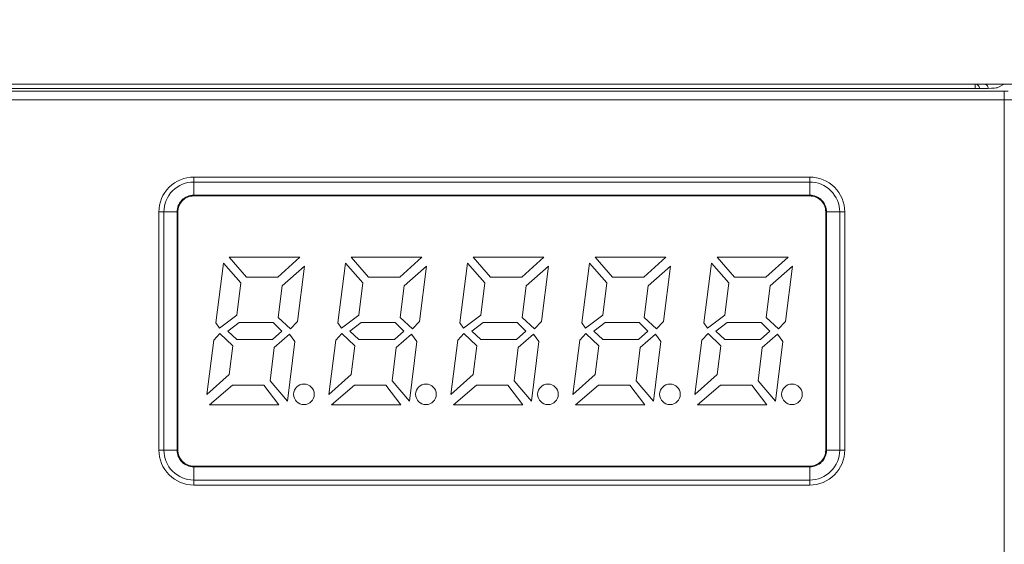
# Model space of a CAD drawing. Header units: millimetres. Extents: x -296 to 295, y -209 to 209.
# Tile 68 of 144: x -250 to -216, y 145 to 164. Entities that reach past the tile are written whole.
import ezdxf

# ---------------------------------------------------------------- set-up
doc = ezdxf.new("R2010")
doc.units = ezdxf.units.MM
doc.header["$MEASUREMENT"] = 0
doc.layers.add('layer 1', color=7, linetype='Continuous')

msp = doc.modelspace()

# ---------------------------------------------------------------- linework, layer by layer
at = {"layer": 'layer 1', "color": 1, "lineweight": 0}
msp.add_open_spline([(295.3283, 209.2747), (295.3283, 209.2747), (295.3283, -208.9236), (295.3283, -208.9236), (295.3283, -208.9236), (-296.1944, -208.9236), (-296.1944, -208.9236), (-296.1944, -208.9236), (-296.1944, 209.2747), (-296.1944, 209.2747), (-296.1944, 209.2747), (295.3283, 209.2747), (295.3283, 209.2747)], degree=3, knots=[0, 0, 0, 0, 0.25, 0.25, 0.25, 0.5, 0.5, 0.5, 0.75, 0.75, 0.75, 1, 1, 1, 1], dxfattribs=at)
at = {"layer": 'layer 1', "color": 5, "lineweight": 0}
msp.add_open_spline([(-281.2487, 194.7284), (-281.2487, 194.7284), (-281.2487, -197.0649), (-281.2487, -197.0649), (-281.2487, -197.0649), (283.3586, -197.0649), (283.3586, -197.0649)], degree=3, knots=[0, 0, 0, 0, 0.5, 0.5, 0.5, 1, 1, 1, 1], dxfattribs=at)
at = {"layer": 'layer 1', "lineweight": 9}
for points in [[(-254.5431, 161.3214), (-254.5431, 161.3214), (-200.3533, 161.3214), (-200.3533, 161.3214)], [(-216.0614, 161.0802), (-216.0614, 161.0802), (-253.6472, 161.0802), (-253.6472, 161.0802)], [(-217.3032, 161.1721), (-217.3032, 161.1721), (-252.4053, 161.1721), (-252.4053, 161.1721)], [(-217.3032, 161.1721), (-216.7713, 161.1721), (-216.3325, 161.183), (-216.3046, 161.1969)], [(-217.0604, 161.3214), (-217.0604, 161.3214), (-217.0604, 161.172), (-217.0604, 161.172)], [(-216.3046, 161.1969), (-216.3046, 161.1969), (-216.0556, 161.3214), (-216.0556, 161.3214)], [(-216.0614, 161.0802), (-216.0614, 161.0802), (-216.0614, 124.43), (-216.0614, 124.43)], [(-253.6472, 160.7821), (-253.6472, 160.7821), (-216.0614, 160.7821), (-216.0614, 160.7821)], [(-216.0614, 160.7821), (-216.0614, 160.7821), (-215.7078, 160.7836), (-215.7078, 160.7836)]]:
    msp.add_open_spline(points, degree=3, dxfattribs=at)
for points in [[(-216.9113, 161.172), (-216.9113, 161.2102), (-216.9272, 161.2499), (-216.955, 161.2777), (-216.9828, 161.3055), (-217.0224, 161.3214), (-217.0604, 161.3214)], [(-216.6043, 161.172), (-216.6043, 161.2135), (-216.6223, 161.2574), (-216.654, 161.2859), (-216.6793, 161.3085), (-216.7131, 161.3214), (-216.746, 161.3214)], [(-215.9187, 161.0817), (-215.9289, 161.0815), (-215.9391, 161.0813), (-215.9493, 161.0811), (-215.9866, 161.0804), (-216.024, 161.0802), (-216.0614, 161.0802)]]:
    msp.add_open_spline(points, degree=3, knots=[0, 0, 0, 0, 0.5, 0.5, 0.5, 1, 1, 1, 1], dxfattribs=at)
at = {"layer": 'layer 1', "color": 8, "lineweight": 9}
for points, knots in [([(-243.9543, 158.1259), (-244.2738, 158.1259), (-244.5802, 157.9989), (-244.806, 157.773), (-245.0319, 157.5472), (-245.1589, 157.2408), (-245.1589, 156.9213)], [0, 0, 0, 0, 0.5, 0.5, 0.5, 1, 1, 1, 1]), ([(-243.9543, 157.9538), (-244.2281, 157.9538), (-244.4907, 157.845), (-244.6844, 157.6514), (-244.878, 157.4577), (-244.9868, 157.1951), (-244.9868, 156.9213)], [0, 0, 0, 0, 0.5, 0.5, 0.5, 1, 1, 1, 1]), ([(-221.5497, 156.9213), (-221.5497, 157.2408), (-221.6767, 157.5472), (-221.9026, 157.773), (-222.1284, 157.9989), (-222.4348, 158.1259), (-222.7543, 158.1259)], [0, 0, 0, 0, 0.5, 0.5, 0.5, 1, 1, 1, 1]), ([(-221.7218, 156.9213), (-221.7218, 157.1951), (-221.8306, 157.4577), (-222.0242, 157.6514), (-222.2179, 157.845), (-222.4805, 157.9538), (-222.7543, 157.9538)], [0, 0, 0, 0, 0.5, 0.5, 0.5, 1, 1, 1, 1]), ([(-243.9543, 157.4999), (-244.1078, 157.4999), (-244.2549, 157.439), (-244.3635, 157.3305), (-244.472, 157.2219), (-244.5329, 157.0748), (-244.5329, 156.9213)], [0, 0, 0, 0, 0.5, 0.5, 0.5, 1, 1, 1, 1]), ([(-243.9543, 157.4737), (-244.1008, 157.4737), (-244.2413, 157.4155), (-244.3449, 157.3119), (-244.4485, 157.2083), (-244.5067, 157.0678), (-244.5067, 156.9213)], [0, 0, 0, 0, 0.5, 0.5, 0.5, 1, 1, 1, 1]), ([(-222.1757, 156.9213), (-222.1757, 157.0748), (-222.2366, 157.2219), (-222.3451, 157.3305), (-222.4537, 157.439), (-222.6008, 157.4999), (-222.7543, 157.4999)], [0, 0, 0, 0, 0.5, 0.5, 0.5, 1, 1, 1, 1]), ([(-222.2019, 156.9213), (-222.2019, 157.0678), (-222.2601, 157.2083), (-222.3637, 157.3119), (-222.4673, 157.4155), (-222.6078, 157.4737), (-222.7543, 157.4737)], [0, 0, 0, 0, 0.5, 0.5, 0.5, 1, 1, 1, 1]), ([(-239.8093, 150.6413), (-239.8093, 150.8374), (-239.9682, 150.9963), (-240.1643, 150.9963), (-240.3604, 150.9963), (-240.5193, 150.8374), (-240.5193, 150.6413), (-240.5193, 150.4452), (-240.3604, 150.2863), (-240.1643, 150.2863), (-239.9682, 150.2863), (-239.8093, 150.4452), (-239.8093, 150.6413)], [0, 0, 0, 0, 0.25, 0.25, 0.25, 0.5, 0.5, 0.5, 0.75, 0.75, 0.75, 1, 1, 1, 1]), ([(-235.6093, 150.6413), (-235.6093, 150.8374), (-235.7682, 150.9963), (-235.9643, 150.9963), (-236.1604, 150.9963), (-236.3193, 150.8374), (-236.3193, 150.6413), (-236.3193, 150.4452), (-236.1604, 150.2863), (-235.9643, 150.2863), (-235.7682, 150.2863), (-235.6093, 150.4452), (-235.6093, 150.6413)], [0, 0, 0, 0, 0.25, 0.25, 0.25, 0.5, 0.5, 0.5, 0.75, 0.75, 0.75, 1, 1, 1, 1]), ([(-231.4093, 150.6413), (-231.4093, 150.8374), (-231.5682, 150.9963), (-231.7643, 150.9963), (-231.9604, 150.9963), (-232.1193, 150.8374), (-232.1193, 150.6413), (-232.1193, 150.4452), (-231.9604, 150.2863), (-231.7643, 150.2863), (-231.5682, 150.2863), (-231.4093, 150.4452), (-231.4093, 150.6413)], [0, 0, 0, 0, 0.25, 0.25, 0.25, 0.5, 0.5, 0.5, 0.75, 0.75, 0.75, 1, 1, 1, 1]), ([(-227.2093, 150.6413), (-227.2093, 150.8374), (-227.3682, 150.9963), (-227.5643, 150.9963), (-227.7604, 150.9963), (-227.9193, 150.8374), (-227.9193, 150.6413), (-227.9193, 150.4452), (-227.7604, 150.2863), (-227.5643, 150.2863), (-227.3682, 150.2863), (-227.2093, 150.4452), (-227.2093, 150.6413)], [0, 0, 0, 0, 0.25, 0.25, 0.25, 0.5, 0.5, 0.5, 0.75, 0.75, 0.75, 1, 1, 1, 1]), ([(-223.0093, 150.6413), (-223.0093, 150.8374), (-223.1682, 150.9963), (-223.3643, 150.9963), (-223.5604, 150.9963), (-223.7193, 150.8374), (-223.7193, 150.6413), (-223.7193, 150.4452), (-223.5604, 150.2863), (-223.3643, 150.2863), (-223.1682, 150.2863), (-223.0093, 150.4452), (-223.0093, 150.6413)], [0, 0, 0, 0, 0.25, 0.25, 0.25, 0.5, 0.5, 0.5, 0.75, 0.75, 0.75, 1, 1, 1, 1]), ([(-245.1589, 148.7213), (-245.1589, 148.4018), (-245.0319, 148.0954), (-244.806, 147.8696), (-244.5802, 147.6437), (-244.2738, 147.5167), (-243.9543, 147.5167)], [0, 0, 0, 0, 0.5, 0.5, 0.5, 1, 1, 1, 1]), ([(-244.9868, 148.7213), (-244.9868, 148.4475), (-244.878, 148.1849), (-244.6844, 147.9912), (-244.4907, 147.7976), (-244.2281, 147.6888), (-243.9543, 147.6888)], [0, 0, 0, 0, 0.5, 0.5, 0.5, 1, 1, 1, 1]), ([(-244.5329, 148.7213), (-244.5329, 148.5678), (-244.472, 148.4207), (-244.3635, 148.3121), (-244.2549, 148.2036), (-244.1078, 148.1427), (-243.9543, 148.1427)], [0, 0, 0, 0, 0.5, 0.5, 0.5, 1, 1, 1, 1]), ([(-244.5067, 148.7213), (-244.5067, 148.5748), (-244.4485, 148.4343), (-244.3449, 148.3307), (-244.2413, 148.2271), (-244.1008, 148.1689), (-243.9543, 148.1689)], [0, 0, 0, 0, 0.5, 0.5, 0.5, 1, 1, 1, 1]), ([(-222.7543, 147.5167), (-222.4348, 147.5167), (-222.1284, 147.6437), (-221.9026, 147.8696), (-221.6767, 148.0954), (-221.5497, 148.4018), (-221.5497, 148.7213)], [0, 0, 0, 0, 0.5, 0.5, 0.5, 1, 1, 1, 1]), ([(-222.7543, 147.6888), (-222.4805, 147.6888), (-222.2179, 147.7976), (-222.0242, 147.9912), (-221.8306, 148.1849), (-221.7218, 148.4475), (-221.7218, 148.7213)], [0, 0, 0, 0, 0.5, 0.5, 0.5, 1, 1, 1, 1]), ([(-222.7543, 148.1427), (-222.6008, 148.1427), (-222.4537, 148.2036), (-222.3451, 148.3121), (-222.2366, 148.4207), (-222.1757, 148.5678), (-222.1757, 148.7213)], [0, 0, 0, 0, 0.5, 0.5, 0.5, 1, 1, 1, 1]), ([(-222.7543, 148.1689), (-222.6078, 148.1689), (-222.4673, 148.2271), (-222.3637, 148.3307), (-222.2601, 148.4343), (-222.2019, 148.5748), (-222.2019, 148.7213)], [0, 0, 0, 0, 0.5, 0.5, 0.5, 1, 1, 1, 1])]:
    msp.add_open_spline(points, degree=3, knots=knots, dxfattribs=at)
for points in [[(-243.9543, 158.1259), (-243.9543, 158.1259), (-243.9543, 157.4999), (-243.9543, 157.4999)], [(-243.9543, 158.1259), (-243.9543, 158.1259), (-222.7543, 158.1259), (-222.7543, 158.1259)], [(-243.9543, 157.9538), (-243.9543, 157.9538), (-222.7543, 157.9538), (-222.7543, 157.9538)], [(-222.7543, 158.1259), (-222.7543, 158.1259), (-222.7543, 157.4999), (-222.7543, 157.4999)], [(-243.9543, 157.4999), (-243.9543, 157.4999), (-222.7543, 157.4999), (-222.7543, 157.4999)], [(-243.9543, 157.4737), (-243.9543, 157.4737), (-222.7543, 157.4737), (-222.7543, 157.4737)], [(-245.1589, 148.7213), (-245.1589, 148.7213), (-245.1589, 156.9213), (-245.1589, 156.9213)], [(-245.1589, 156.9213), (-245.1589, 156.9213), (-244.5329, 156.9213), (-244.5329, 156.9213)], [(-244.9868, 148.7213), (-244.9868, 148.7213), (-244.9868, 156.9213), (-244.9868, 156.9213)], [(-244.5329, 148.7213), (-244.5329, 148.7213), (-244.5329, 156.9213), (-244.5329, 156.9213)], [(-244.5067, 148.7213), (-244.5067, 148.7213), (-244.5067, 156.9213), (-244.5067, 156.9213)], [(-222.2019, 156.9213), (-222.2019, 156.9213), (-222.2019, 148.7213), (-222.2019, 148.7213)], [(-222.1757, 156.9213), (-222.1757, 156.9213), (-222.1757, 148.7213), (-222.1757, 148.7213)], [(-221.5497, 156.9213), (-221.5497, 156.9213), (-222.1757, 156.9213), (-222.1757, 156.9213)], [(-221.7218, 156.9213), (-221.7218, 156.9213), (-221.7218, 148.7213), (-221.7218, 148.7213)], [(-221.5497, 156.9213), (-221.5497, 156.9213), (-221.5497, 148.7213), (-221.5497, 148.7213)], [(-242.7411, 155.3613), (-242.7411, 155.3613), (-242.1387, 154.6813), (-242.1387, 154.6813)], [(-240.3011, 155.3613), (-240.3011, 155.3613), (-242.7411, 155.3613), (-242.7411, 155.3613)], [(-241.0687, 154.6813), (-241.0687, 154.6813), (-240.3011, 155.3613), (-240.3011, 155.3613)], [(-238.5411, 155.3613), (-238.5411, 155.3613), (-237.9387, 154.6813), (-237.9387, 154.6813)], [(-236.1011, 155.3613), (-236.1011, 155.3613), (-238.5411, 155.3613), (-238.5411, 155.3613)], [(-236.8687, 154.6813), (-236.8687, 154.6813), (-236.1011, 155.3613), (-236.1011, 155.3613)], [(-234.3411, 155.3613), (-234.3411, 155.3613), (-233.7387, 154.6813), (-233.7387, 154.6813)], [(-231.9011, 155.3613), (-231.9011, 155.3613), (-234.3411, 155.3613), (-234.3411, 155.3613)], [(-232.6687, 154.6813), (-232.6687, 154.6813), (-231.9011, 155.3613), (-231.9011, 155.3613)], [(-230.1411, 155.3613), (-230.1411, 155.3613), (-229.5387, 154.6813), (-229.5387, 154.6813)], [(-227.7011, 155.3613), (-227.7011, 155.3613), (-230.1411, 155.3613), (-230.1411, 155.3613)], [(-228.4687, 154.6813), (-228.4687, 154.6813), (-227.7011, 155.3613), (-227.7011, 155.3613)], [(-225.9411, 155.3613), (-225.9411, 155.3613), (-225.3387, 154.6813), (-225.3387, 154.6813)], [(-223.5011, 155.3613), (-223.5011, 155.3613), (-225.9411, 155.3613), (-225.9411, 155.3613)], [(-224.2687, 154.6813), (-224.2687, 154.6813), (-223.5011, 155.3613), (-223.5011, 155.3613)], [(-242.9342, 155.157), (-242.9342, 155.157), (-243.1937, 153.1089), (-243.1937, 153.1089)], [(-242.3345, 154.4801), (-242.3345, 154.4801), (-242.9342, 155.157), (-242.9342, 155.157)], [(-240.1443, 155.0593), (-240.1443, 155.0593), (-240.9164, 154.3753), (-240.9164, 154.3753)], [(-240.3862, 153.1504), (-240.3862, 153.1504), (-240.1443, 155.0593), (-240.1443, 155.0593)], [(-238.7342, 155.157), (-238.7342, 155.157), (-238.9937, 153.1089), (-238.9937, 153.1089)], [(-238.1345, 154.4801), (-238.1345, 154.4801), (-238.7342, 155.157), (-238.7342, 155.157)], [(-235.9443, 155.0593), (-235.9443, 155.0593), (-236.7164, 154.3753), (-236.7164, 154.3753)], [(-236.1862, 153.1504), (-236.1862, 153.1504), (-235.9443, 155.0593), (-235.9443, 155.0593)], [(-234.5342, 155.157), (-234.5342, 155.157), (-234.7937, 153.1089), (-234.7937, 153.1089)], [(-233.9345, 154.4801), (-233.9345, 154.4801), (-234.5342, 155.157), (-234.5342, 155.157)], [(-231.7443, 155.0593), (-231.7443, 155.0593), (-232.5164, 154.3753), (-232.5164, 154.3753)], [(-231.9862, 153.1504), (-231.9862, 153.1504), (-231.7443, 155.0593), (-231.7443, 155.0593)], [(-230.3342, 155.157), (-230.3342, 155.157), (-230.5937, 153.1089), (-230.5937, 153.1089)], [(-229.7345, 154.4801), (-229.7345, 154.4801), (-230.3342, 155.157), (-230.3342, 155.157)], [(-227.5443, 155.0593), (-227.5443, 155.0593), (-228.3164, 154.3753), (-228.3164, 154.3753)], [(-227.7862, 153.1504), (-227.7862, 153.1504), (-227.5443, 155.0593), (-227.5443, 155.0593)], [(-226.1342, 155.157), (-226.1342, 155.157), (-226.3937, 153.1089), (-226.3937, 153.1089)], [(-225.5345, 154.4801), (-225.5345, 154.4801), (-226.1342, 155.157), (-226.1342, 155.157)], [(-223.3443, 155.0593), (-223.3443, 155.0593), (-224.1164, 154.3753), (-224.1164, 154.3753)], [(-223.5862, 153.1504), (-223.5862, 153.1504), (-223.3443, 155.0593), (-223.3443, 155.0593)], [(-242.1387, 154.6813), (-242.1387, 154.6813), (-241.0687, 154.6813), (-241.0687, 154.6813)], [(-237.9387, 154.6813), (-237.9387, 154.6813), (-236.8687, 154.6813), (-236.8687, 154.6813)], [(-233.7387, 154.6813), (-233.7387, 154.6813), (-232.6687, 154.6813), (-232.6687, 154.6813)], [(-229.5387, 154.6813), (-229.5387, 154.6813), (-228.4687, 154.6813), (-228.4687, 154.6813)], [(-225.3387, 154.6813), (-225.3387, 154.6813), (-224.2687, 154.6813), (-224.2687, 154.6813)], [(-242.4758, 153.3648), (-242.4758, 153.3648), (-242.3345, 154.4801), (-242.3345, 154.4801)], [(-240.9164, 154.3753), (-240.9164, 154.3753), (-241.0538, 153.2913), (-241.0538, 153.2913)], [(-238.2758, 153.3648), (-238.2758, 153.3648), (-238.1345, 154.4801), (-238.1345, 154.4801)], [(-236.7164, 154.3753), (-236.7164, 154.3753), (-236.8538, 153.2913), (-236.8538, 153.2913)], [(-234.0758, 153.3648), (-234.0758, 153.3648), (-233.9345, 154.4801), (-233.9345, 154.4801)], [(-232.5164, 154.3753), (-232.5164, 154.3753), (-232.6538, 153.2913), (-232.6538, 153.2913)], [(-229.8758, 153.3648), (-229.8758, 153.3648), (-229.7345, 154.4801), (-229.7345, 154.4801)], [(-228.3164, 154.3753), (-228.3164, 154.3753), (-228.4538, 153.2913), (-228.4538, 153.2913)], [(-225.6758, 153.3648), (-225.6758, 153.3648), (-225.5345, 154.4801), (-225.5345, 154.4801)], [(-224.1164, 154.3753), (-224.1164, 154.3753), (-224.2538, 153.2913), (-224.2538, 153.2913)], [(-243.0682, 152.9213), (-243.0682, 152.9213), (-242.4758, 153.3648), (-242.4758, 153.3648)], [(-241.0538, 153.2913), (-241.0538, 153.2913), (-240.6317, 152.8913), (-240.6317, 152.8913)], [(-238.8682, 152.9213), (-238.8682, 152.9213), (-238.2758, 153.3648), (-238.2758, 153.3648)], [(-236.8538, 153.2913), (-236.8538, 153.2913), (-236.4317, 152.8913), (-236.4317, 152.8913)], [(-234.6682, 152.9213), (-234.6682, 152.9213), (-234.0758, 153.3648), (-234.0758, 153.3648)], [(-232.6538, 153.2913), (-232.6538, 153.2913), (-232.2317, 152.8913), (-232.2317, 152.8913)], [(-230.4682, 152.9213), (-230.4682, 152.9213), (-229.8758, 153.3648), (-229.8758, 153.3648)], [(-228.4538, 153.2913), (-228.4538, 153.2913), (-228.0317, 152.8913), (-228.0317, 152.8913)], [(-226.2682, 152.9213), (-226.2682, 152.9213), (-225.6758, 153.3648), (-225.6758, 153.3648)], [(-224.2538, 153.2913), (-224.2538, 153.2913), (-223.8317, 152.8913), (-223.8317, 152.8913)], [(-243.1937, 153.1089), (-243.1937, 153.1089), (-243.0682, 152.9213), (-243.0682, 152.9213)], [(-242.3973, 153.1113), (-242.3973, 153.1113), (-242.7847, 152.8213), (-242.7847, 152.8213)], [(-241.2273, 153.1113), (-241.2273, 153.1113), (-242.3973, 153.1113), (-242.3973, 153.1113)], [(-240.9213, 152.8213), (-240.9213, 152.8213), (-241.2273, 153.1113), (-241.2273, 153.1113)], [(-240.6317, 152.8913), (-240.6317, 152.8913), (-240.3862, 153.1504), (-240.3862, 153.1504)], [(-238.9937, 153.1089), (-238.9937, 153.1089), (-238.8682, 152.9213), (-238.8682, 152.9213)], [(-238.1973, 153.1113), (-238.1973, 153.1113), (-238.5847, 152.8213), (-238.5847, 152.8213)], [(-237.0273, 153.1113), (-237.0273, 153.1113), (-238.1973, 153.1113), (-238.1973, 153.1113)], [(-236.7213, 152.8213), (-236.7213, 152.8213), (-237.0273, 153.1113), (-237.0273, 153.1113)], [(-236.4317, 152.8913), (-236.4317, 152.8913), (-236.1862, 153.1504), (-236.1862, 153.1504)], [(-234.7937, 153.1089), (-234.7937, 153.1089), (-234.6682, 152.9213), (-234.6682, 152.9213)], [(-233.9973, 153.1113), (-233.9973, 153.1113), (-234.3847, 152.8213), (-234.3847, 152.8213)], [(-232.8273, 153.1113), (-232.8273, 153.1113), (-233.9973, 153.1113), (-233.9973, 153.1113)], [(-232.5213, 152.8213), (-232.5213, 152.8213), (-232.8273, 153.1113), (-232.8273, 153.1113)], [(-232.2317, 152.8913), (-232.2317, 152.8913), (-231.9862, 153.1504), (-231.9862, 153.1504)], [(-230.5937, 153.1089), (-230.5937, 153.1089), (-230.4682, 152.9213), (-230.4682, 152.9213)], [(-229.7973, 153.1113), (-229.7973, 153.1113), (-230.1847, 152.8213), (-230.1847, 152.8213)], [(-228.6273, 153.1113), (-228.6273, 153.1113), (-229.7973, 153.1113), (-229.7973, 153.1113)], [(-228.3213, 152.8213), (-228.3213, 152.8213), (-228.6273, 153.1113), (-228.6273, 153.1113)], [(-228.0317, 152.8913), (-228.0317, 152.8913), (-227.7862, 153.1504), (-227.7862, 153.1504)], [(-226.3937, 153.1089), (-226.3937, 153.1089), (-226.2682, 152.9213), (-226.2682, 152.9213)], [(-225.5973, 153.1113), (-225.5973, 153.1113), (-225.9847, 152.8213), (-225.9847, 152.8213)], [(-224.4273, 153.1113), (-224.4273, 153.1113), (-225.5973, 153.1113), (-225.5973, 153.1113)], [(-224.1213, 152.8213), (-224.1213, 152.8213), (-224.4273, 153.1113), (-224.4273, 153.1113)], [(-223.8317, 152.8913), (-223.8317, 152.8913), (-223.5862, 153.1504), (-223.5862, 153.1504)], [(-243.055, 152.7331), (-243.055, 152.7331), (-243.2701, 152.5061), (-243.2701, 152.5061)], [(-242.6094, 152.3108), (-242.6094, 152.3108), (-243.055, 152.7331), (-243.055, 152.7331)], [(-242.7847, 152.8213), (-242.7847, 152.8213), (-242.4787, 152.5313), (-242.4787, 152.5313)], [(-242.4787, 152.5313), (-242.4787, 152.5313), (-241.2487, 152.5313), (-241.2487, 152.5313)], [(-241.2487, 152.5313), (-241.2487, 152.5313), (-240.9213, 152.8213), (-240.9213, 152.8213)], [(-240.6662, 152.7133), (-240.6662, 152.7133), (-241.1853, 152.2534), (-241.1853, 152.2534)], [(-240.4741, 152.4567), (-240.4741, 152.4567), (-240.6662, 152.7133), (-240.6662, 152.7133)], [(-238.855, 152.7331), (-238.855, 152.7331), (-239.0701, 152.5061), (-239.0701, 152.5061)], [(-238.4094, 152.3108), (-238.4094, 152.3108), (-238.855, 152.7331), (-238.855, 152.7331)], [(-238.5847, 152.8213), (-238.5847, 152.8213), (-238.2787, 152.5313), (-238.2787, 152.5313)], [(-238.2787, 152.5313), (-238.2787, 152.5313), (-237.0487, 152.5313), (-237.0487, 152.5313)], [(-237.0487, 152.5313), (-237.0487, 152.5313), (-236.7213, 152.8213), (-236.7213, 152.8213)], [(-236.4662, 152.7133), (-236.4662, 152.7133), (-236.9853, 152.2534), (-236.9853, 152.2534)], [(-236.2741, 152.4567), (-236.2741, 152.4567), (-236.4662, 152.7133), (-236.4662, 152.7133)], [(-234.655, 152.7331), (-234.655, 152.7331), (-234.8701, 152.5061), (-234.8701, 152.5061)], [(-234.2094, 152.3108), (-234.2094, 152.3108), (-234.655, 152.7331), (-234.655, 152.7331)], [(-234.3847, 152.8213), (-234.3847, 152.8213), (-234.0787, 152.5313), (-234.0787, 152.5313)], [(-234.0787, 152.5313), (-234.0787, 152.5313), (-232.8487, 152.5313), (-232.8487, 152.5313)], [(-232.8487, 152.5313), (-232.8487, 152.5313), (-232.5213, 152.8213), (-232.5213, 152.8213)], [(-232.2662, 152.7133), (-232.2662, 152.7133), (-232.7853, 152.2534), (-232.7853, 152.2534)], [(-232.0741, 152.4567), (-232.0741, 152.4567), (-232.2662, 152.7133), (-232.2662, 152.7133)], [(-230.455, 152.7331), (-230.455, 152.7331), (-230.6701, 152.5061), (-230.6701, 152.5061)], [(-230.0094, 152.3108), (-230.0094, 152.3108), (-230.455, 152.7331), (-230.455, 152.7331)], [(-230.1847, 152.8213), (-230.1847, 152.8213), (-229.8787, 152.5313), (-229.8787, 152.5313)], [(-229.8787, 152.5313), (-229.8787, 152.5313), (-228.6487, 152.5313), (-228.6487, 152.5313)], [(-228.6487, 152.5313), (-228.6487, 152.5313), (-228.3213, 152.8213), (-228.3213, 152.8213)], [(-228.0662, 152.7133), (-228.0662, 152.7133), (-228.5853, 152.2534), (-228.5853, 152.2534)], [(-227.8741, 152.4567), (-227.8741, 152.4567), (-228.0662, 152.7133), (-228.0662, 152.7133)], [(-226.255, 152.7331), (-226.255, 152.7331), (-226.4701, 152.5061), (-226.4701, 152.5061)], [(-225.8094, 152.3108), (-225.8094, 152.3108), (-226.255, 152.7331), (-226.255, 152.7331)], [(-225.9847, 152.8213), (-225.9847, 152.8213), (-225.6787, 152.5313), (-225.6787, 152.5313)], [(-225.6787, 152.5313), (-225.6787, 152.5313), (-224.4487, 152.5313), (-224.4487, 152.5313)], [(-224.4487, 152.5313), (-224.4487, 152.5313), (-224.1213, 152.8213), (-224.1213, 152.8213)], [(-223.8662, 152.7133), (-223.8662, 152.7133), (-224.3853, 152.2534), (-224.3853, 152.2534)], [(-223.6741, 152.4567), (-223.6741, 152.4567), (-223.8662, 152.7133), (-223.8662, 152.7133)], [(-243.2701, 152.5061), (-243.2701, 152.5061), (-243.5069, 150.6377), (-243.5069, 150.6377)], [(-242.7347, 151.3217), (-242.7347, 151.3217), (-242.6094, 152.3108), (-242.6094, 152.3108)], [(-241.1853, 152.2534), (-241.1853, 152.2534), (-241.3313, 151.1013), (-241.3313, 151.1013)], [(-240.7339, 150.4065), (-240.7339, 150.4065), (-240.4741, 152.4567), (-240.4741, 152.4567)], [(-239.0701, 152.5061), (-239.0701, 152.5061), (-239.3069, 150.6377), (-239.3069, 150.6377)], [(-238.5347, 151.3217), (-238.5347, 151.3217), (-238.4094, 152.3108), (-238.4094, 152.3108)], [(-236.9853, 152.2534), (-236.9853, 152.2534), (-237.1313, 151.1013), (-237.1313, 151.1013)], [(-236.5339, 150.4065), (-236.5339, 150.4065), (-236.2741, 152.4567), (-236.2741, 152.4567)], [(-234.8701, 152.5061), (-234.8701, 152.5061), (-235.1069, 150.6377), (-235.1069, 150.6377)], [(-234.3347, 151.3217), (-234.3347, 151.3217), (-234.2094, 152.3108), (-234.2094, 152.3108)], [(-232.7853, 152.2534), (-232.7853, 152.2534), (-232.9313, 151.1013), (-232.9313, 151.1013)], [(-232.3339, 150.4065), (-232.3339, 150.4065), (-232.0741, 152.4567), (-232.0741, 152.4567)], [(-230.6701, 152.5061), (-230.6701, 152.5061), (-230.9069, 150.6377), (-230.9069, 150.6377)], [(-230.1347, 151.3217), (-230.1347, 151.3217), (-230.0094, 152.3108), (-230.0094, 152.3108)], [(-228.5853, 152.2534), (-228.5853, 152.2534), (-228.7313, 151.1013), (-228.7313, 151.1013)], [(-228.1339, 150.4065), (-228.1339, 150.4065), (-227.8741, 152.4567), (-227.8741, 152.4567)], [(-226.4701, 152.5061), (-226.4701, 152.5061), (-226.7069, 150.6377), (-226.7069, 150.6377)], [(-225.9347, 151.3217), (-225.9347, 151.3217), (-225.8094, 152.3108), (-225.8094, 152.3108)], [(-224.3853, 152.2534), (-224.3853, 152.2534), (-224.5313, 151.1013), (-224.5313, 151.1013)], [(-223.9339, 150.4065), (-223.9339, 150.4065), (-223.6741, 152.4567), (-223.6741, 152.4567)], [(-243.5069, 150.6377), (-243.5069, 150.6377), (-242.7347, 151.3217), (-242.7347, 151.3217)], [(-239.3069, 150.6377), (-239.3069, 150.6377), (-238.5347, 151.3217), (-238.5347, 151.3217)], [(-235.1069, 150.6377), (-235.1069, 150.6377), (-234.3347, 151.3217), (-234.3347, 151.3217)], [(-230.9069, 150.6377), (-230.9069, 150.6377), (-230.1347, 151.3217), (-230.1347, 151.3217)], [(-226.7069, 150.6377), (-226.7069, 150.6377), (-225.9347, 151.3217), (-225.9347, 151.3217)], [(-242.6206, 150.9613), (-242.6206, 150.9613), (-243.4116, 150.2813), (-243.4116, 150.2813)], [(-241.5406, 150.9613), (-241.5406, 150.9613), (-242.6206, 150.9613), (-242.6206, 150.9613)], [(-241.0316, 150.2813), (-241.0316, 150.2813), (-241.5406, 150.9613), (-241.5406, 150.9613)], [(-241.3313, 151.1013), (-241.3313, 151.1013), (-240.7339, 150.4065), (-240.7339, 150.4065)], [(-238.4206, 150.9613), (-238.4206, 150.9613), (-239.2116, 150.2813), (-239.2116, 150.2813)], [(-237.3406, 150.9613), (-237.3406, 150.9613), (-238.4206, 150.9613), (-238.4206, 150.9613)], [(-236.8316, 150.2813), (-236.8316, 150.2813), (-237.3406, 150.9613), (-237.3406, 150.9613)], [(-237.1313, 151.1013), (-237.1313, 151.1013), (-236.5339, 150.4065), (-236.5339, 150.4065)], [(-234.2206, 150.9613), (-234.2206, 150.9613), (-235.0116, 150.2813), (-235.0116, 150.2813)], [(-233.1406, 150.9613), (-233.1406, 150.9613), (-234.2206, 150.9613), (-234.2206, 150.9613)], [(-232.6316, 150.2813), (-232.6316, 150.2813), (-233.1406, 150.9613), (-233.1406, 150.9613)], [(-232.9313, 151.1013), (-232.9313, 151.1013), (-232.3339, 150.4065), (-232.3339, 150.4065)], [(-230.0206, 150.9613), (-230.0206, 150.9613), (-230.8116, 150.2813), (-230.8116, 150.2813)], [(-228.9406, 150.9613), (-228.9406, 150.9613), (-230.0206, 150.9613), (-230.0206, 150.9613)], [(-228.4316, 150.2813), (-228.4316, 150.2813), (-228.9406, 150.9613), (-228.9406, 150.9613)], [(-228.7313, 151.1013), (-228.7313, 151.1013), (-228.1339, 150.4065), (-228.1339, 150.4065)], [(-225.8206, 150.9613), (-225.8206, 150.9613), (-226.6116, 150.2813), (-226.6116, 150.2813)], [(-224.7406, 150.9613), (-224.7406, 150.9613), (-225.8206, 150.9613), (-225.8206, 150.9613)], [(-224.2316, 150.2813), (-224.2316, 150.2813), (-224.7406, 150.9613), (-224.7406, 150.9613)], [(-224.5313, 151.1013), (-224.5313, 151.1013), (-223.9339, 150.4065), (-223.9339, 150.4065)], [(-243.4116, 150.2813), (-243.4116, 150.2813), (-241.0316, 150.2813), (-241.0316, 150.2813)], [(-239.2116, 150.2813), (-239.2116, 150.2813), (-236.8316, 150.2813), (-236.8316, 150.2813)], [(-235.0116, 150.2813), (-235.0116, 150.2813), (-232.6316, 150.2813), (-232.6316, 150.2813)], [(-230.8116, 150.2813), (-230.8116, 150.2813), (-228.4316, 150.2813), (-228.4316, 150.2813)], [(-226.6116, 150.2813), (-226.6116, 150.2813), (-224.2316, 150.2813), (-224.2316, 150.2813)], [(-245.1589, 148.7213), (-245.1589, 148.7213), (-244.5329, 148.7213), (-244.5329, 148.7213)], [(-221.5497, 148.7213), (-221.5497, 148.7213), (-222.1757, 148.7213), (-222.1757, 148.7213)], [(-222.7543, 148.1689), (-222.7543, 148.1689), (-243.9543, 148.1689), (-243.9543, 148.1689)], [(-243.9543, 147.5167), (-243.9543, 147.5167), (-243.9543, 148.1427), (-243.9543, 148.1427)], [(-222.7543, 148.1427), (-222.7543, 148.1427), (-243.9543, 148.1427), (-243.9543, 148.1427)], [(-222.7543, 147.5167), (-222.7543, 147.5167), (-222.7543, 148.1427), (-222.7543, 148.1427)], [(-222.7543, 147.6888), (-222.7543, 147.6888), (-243.9543, 147.6888), (-243.9543, 147.6888)], [(-222.7543, 147.5167), (-222.7543, 147.5167), (-243.9543, 147.5167), (-243.9543, 147.5167)]]:
    msp.add_open_spline(points, degree=3, dxfattribs=at)

doc.saveas('drawing.dxf')
